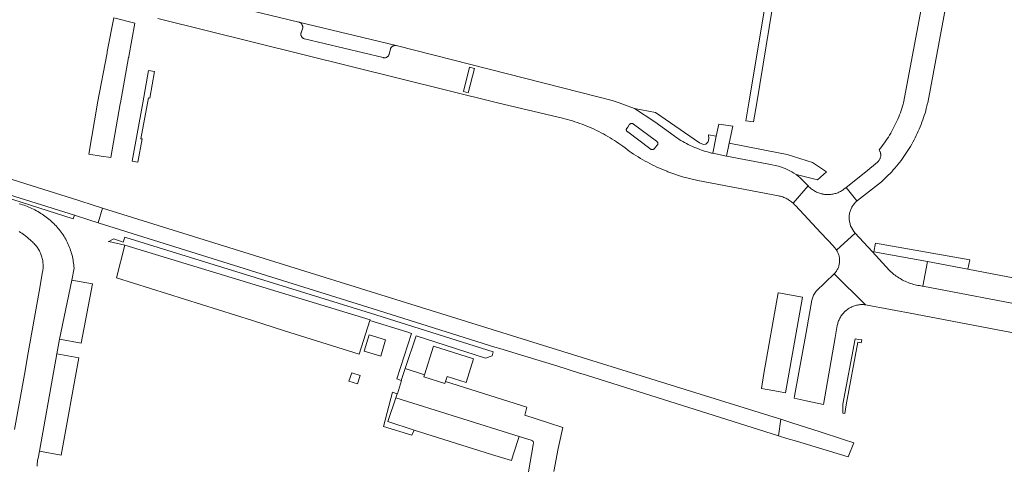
# Model space of a CAD drawing. Extents: x 152825 to 164088, y 457113 to 463005.
# Tile 117 of 256: x 157347 to 157546, y 459927 to 460017. Entities that reach past the tile are written whole.
import ezdxf

# ---------------------------------------------------------------- set-up
doc = ezdxf.new("R2010")
doc.units = 0
doc.header["$LTSCALE"] = 0.5
for name, color, linetype, lineweight in [('B-PV-VH-GESLOTENVERHARDING_ASFALT-GV', 251, 'CONTINUOUS', 18), ('B-PV-VH-GESLOTENVERHARDING_KUNSTSTOF-GV', 251, 'CONTINUOUS', 18), ('B-PV-VH-HALFVERHARDING_GRAVEL-GV', 251, 'CONTINUOUS', 18), ('B-PV-VH-ONVERHARD-GV', 251, 'CONTINUOUS', 18), ('B-PV-VH-ONVERHARD_ZAND-GV', 251, 'CONTINUOUS', 18), ('B-PV-VH-OPENVERHARDING_BETONSTRAATSTEEN-GV', 251, 'CONTINUOUS', 18), ('B-PV-VH-OPENVERHARDING_STRAATBAKSTEEN-GV', 251, 'CONTINUOUS', 18)]:
    doc.layers.add(name, color=color, linetype=linetype, lineweight=lineweight)

msp = doc.modelspace()

# ---------------------------------------------------------------- linework, layer by layer
at = {"layer": 'B-PV-VH-GESLOTENVERHARDING_ASFALT-GV', "flags": 128}
msp.add_lwpolyline([(157294.973, 459996.977), (157357.829, 459977.29), (157360.733, 459976.381), (157362.613, 459975.792), (157363.521, 459978.752), (157361.641, 459979.339), (157358.748, 459980.241), (157295.974, 460000)], dxfattribs=at)
for points in [[(157363.521, 459978.752), (157362.613, 459975.792), (157364.12, 459975.32), (157365.673, 459974.819), (157368.4, 459973.94), (157418.108, 459958.389), (157442.68, 459950.702), (157443.691, 459950.386), (157448.73, 459948.86), (157455.192, 459946.876), (157455.203, 459946.872), (157459.979, 459945.36), (157460.063, 459945.335), (157461.19, 459944.998), (157490.84, 459935.64), (157500, 459932.769), (157500.413, 459936.112), (157500, 459936.246), (157456.42, 459949.77)], [(157368.005, 459971.281), (157366.309, 459964.652), (157393.757, 459956.026), (157400.265, 459953.98), (157415.298, 459949.256), (157417.466, 459956.056), (157417.507, 459956.184)], [(157500, 459932.769), (157501.673, 459932.263), (157503.629, 459931.674), (157514.054, 459928.521), (157515.163, 459931.371), (157513.076, 459932.042), (157508.167, 459933.621), (157504.535, 459934.789), (157502.245, 459935.525), (157500.413, 459936.112)]]:
    msp.add_lwpolyline(points, close=True, dxfattribs=at)
at = {"layer": 'B-PV-VH-GESLOTENVERHARDING_KUNSTSTOF-GV', "flags": 128}
for points in [[(157416.353, 459949.891), (157419.658, 459948.885), (157420.62, 459952.148), (157417.317, 459953.161)], [(157428.506, 459945.121), (157428.362, 459944.666), (157432.633, 459943.359), (157432.756, 459943.726), (157433.111, 459944.782), (157436.885, 459943.574), (157438.412, 459948.305), (157430.342, 459950.9)]]:
    msp.add_lwpolyline(points, close=True, dxfattribs=at)
at = {"layer": 'B-PV-VH-HALFVERHARDING_GRAVEL-GV', "flags": 128}
msp.add_lwpolyline([(157497.434, 460032.933), (157466.511, 460038.731), (157466.657, 460038.164), (157466.937, 460037.649), (157467.539, 460037.062), (157468.308, 460036.722), (157474.415, 460035.603), (157481.278, 460034.345), (157487.696, 460033.171), (157497.325, 460031.41), (157499.19, 460031.068), (157494.001, 460000), (157493.394, 459996.363), (157494.922, 459996.112), (157495.567, 460000), (157500, 460026.722), (157501.042, 460032.321), (157500, 460032.451), (157499.773, 460032.494)], close=True, dxfattribs=at)
at = {"layer": 'B-PV-VH-ONVERHARD-GV', "flags": 128}
msp.add_lwpolyline([(157369.459, 459988.236), (157370.64, 459988.009), (157371.519, 459992.693), (157371.241, 459992.744), (157372.759, 460000.998), (157373.068, 460000.944), (157373.998, 460006.313), (157372.811, 460006.53), (157371.62, 460000)], close=True, dxfattribs=at)
at = {"layer": 'B-PV-VH-ONVERHARD_ZAND-GV', "flags": 128}
for points in [[(157422.816, 460011.528), (157403.139, 460016.291), (157403.174, 460016.28), (157403.261, 460016.247), (157403.345, 460016.206), (157403.426, 460016.158), (157403.502, 460016.103), (157403.573, 460016.042), (157403.639, 460015.976), (157403.698, 460015.904), (157403.752, 460015.827), (157403.799, 460015.745), (157403.838, 460015.661), (157403.87, 460015.573), (157403.895, 460015.482), (157403.911, 460015.39), (157403.92, 460015.297), (157403.921, 460015.203), (157403.914, 460015.11), (157403.574, 460014.094), (157403.558, 460014.005), (157403.549, 460013.915), (157403.549, 460013.824), (157403.556, 460013.734), (157403.571, 460013.645), (157403.595, 460013.558), (157403.625, 460013.472), (157403.663, 460013.39), (157403.709, 460013.312), (157403.761, 460013.238), (157403.819, 460013.169), (157403.883, 460013.105), (157403.953, 460013.047), (157404.028, 460012.996), (157404.106, 460012.951), (157404.189, 460012.914), (157404.274, 460012.883), (157404.307, 460012.874), (157420.136, 460009.095), (157420.223, 460009.074), (157420.311, 460009.062), (157420.4, 460009.057), (157420.49, 460009.06), (157420.578, 460009.071), (157420.665, 460009.09), (157420.751, 460009.117), (157420.833, 460009.151), (157420.912, 460009.193), (157420.987, 460009.241), (157421.057, 460009.296), (157421.122, 460009.357), (157421.182, 460009.424), (157421.235, 460009.495), (157421.282, 460009.571), (157421.321, 460009.651), (157421.354, 460009.734), (157421.37, 460009.787), (157421.613, 460010.786), (157421.624, 460010.827), (157421.653, 460010.912), (157421.689, 460010.994), (157421.732, 460011.073), (157421.782, 460011.147), (157421.839, 460011.217), (157421.901, 460011.281), (157421.969, 460011.339), (157422.042, 460011.391), (157422.12, 460011.437), (157422.201, 460011.475), (157422.285, 460011.506), (157422.371, 460011.53), (157422.46, 460011.545), (157422.549, 460011.553), (157422.639, 460011.553), (157422.728, 460011.544)], [(157475.144, 459998.037), (157470.936, 459998.809), (157474.981, 459996.166), (157478.882, 459993.313), (157479.226, 459993.073), (157479.575, 459992.84), (157479.927, 459992.613), (157480.285, 459992.393), (157480.646, 459992.18), (157481.011, 459991.974), (157481.38, 459991.775), (157481.753, 459991.583), (157482.13, 459991.398), (157482.51, 459991.22), (157482.893, 459991.049), (157483.28, 459990.887), (157483.669, 459990.731), (157484.062, 459990.582), (157484.457, 459990.442), (157484.854, 459990.309), (157485.255, 459990.183), (157485.657, 459990.065), (157486.062, 459989.955), (157486.469, 459989.853), (157486.7, 459989.798), (157487.406, 459993.27), (157485.825, 459993.543), (157485.929, 459992.761), (157485.754, 459992.081), (157485.282, 459991.61), (157484.822, 459991.564), (157483.999, 459991.933)], [(157357.829, 459977.29), (157294.973, 459996.977), (157294.911, 459996.649), (157357.594, 459976.54)], [(157470.417, 459995.8), (157470.348, 459995.808), (157470.278, 459995.808), (157470.209, 459995.801), (157470.141, 459995.785), (157470.075, 459995.762), (157470.012, 459995.731), (157469.954, 459995.694), (157469.924, 459995.671), (157469.534, 459995.085), (157469.396, 459994.878), (157469.354, 459994.834), (157469.318, 459994.785), (157469.289, 459994.732), (157469.267, 459994.676), (157469.252, 459994.617), (157469.246, 459994.556), (157469.247, 459994.495), (157469.257, 459994.435), (157469.274, 459994.377), (157469.299, 459994.322), (157469.331, 459994.27), (157469.369, 459994.223), (157469.413, 459994.181), (157469.462, 459994.146), (157469.516, 459994.117), (157469.537, 459994.108), (157474.003, 459990.736), (157474.059, 459990.688), (157474.12, 459990.646), (157474.184, 459990.611), (157474.253, 459990.584), (157474.323, 459990.564), (157474.396, 459990.552), (157474.47, 459990.547), (157474.543, 459990.551), (157474.616, 459990.563), (157474.687, 459990.582), (157474.755, 459990.609), (157474.82, 459990.643), (157474.867, 459990.674), (157475.207, 459991.098), (157475.424, 459991.369), (157475.473, 459991.407), (157475.516, 459991.451), (157475.554, 459991.5), (157475.584, 459991.553), (157475.608, 459991.61), (157475.624, 459991.67), (157475.632, 459991.731), (157475.632, 459991.793), (157475.624, 459991.854), (157475.609, 459991.914), (157475.585, 459991.971), (157475.555, 459992.025), (157475.518, 459992.074), (157475.475, 459992.118), (157475.426, 459992.156), (157475.373, 459992.188), (157475.316, 459992.212), (157470.725, 459995.646), (157470.671, 459995.69), (157470.613, 459995.729), (157470.551, 459995.76), (157470.485, 459995.784)], [(157500, 459989.873), (157490.046, 459991.866), (157489.5, 459989.2), (157494.103, 459988.341), (157498.056, 459987.631), (157500, 459987.199), (157501.353, 459986.729), (157502.634, 459986.086), (157503.078, 459985.811), (157503.509, 459985.515), (157507.848, 459984.446), (157509.67, 459986.031), (157506.84, 459987.928), (157501.737, 459989.525)], [(157368.029, 459972.859), (157367.693, 459971.859), (157365.799, 459972.512), (157364.631, 459971.931), (157364.749, 459971.977), (157368.005, 459971.281), (157417.507, 459956.184), (157417.466, 459956.056), (157424.906, 459953.756), (157425.906, 459953.436), (157422.903, 459944.251), (157423.763, 459943.941), (157424.574, 459946.342), (157426.801, 459952.933), (157426.802, 459952.927), (157440.812, 459948.469), (157442.183, 459948.946), (157442.398, 459949.705), (157417.586, 459957.526), (157368.234, 459972.805)], [(157519.59, 459971.69), (157519.226, 459969.92), (157530.076, 459967.961), (157538.228, 459966.409), (157538.622, 459968.326)], [(157516.791, 459952.128), (157516.117, 459952.243), (157515.429, 459952.371), (157512.967, 459939.167), (157512.934, 459937.88), (157512.982, 459937.385), (157513.334, 459937.317), (157513.655, 459939.039), (157516.011, 459951.678), (157516.694, 459951.561)], [(157414.977, 459943.238), (157415.512, 459944.963), (157413.81, 459945.494), (157413.261, 459943.798)], [(157421.117, 459935.637), (157422.741, 459940.47), (157423.009, 459941.266), (157422.073, 459941.623), (157420.202, 459934.691), (157425.968, 459932.945), (157426.422, 459933.948)]]:
    msp.add_lwpolyline(points, close=True, dxfattribs=at)
at = {"layer": 'B-PV-VH-OPENVERHARDING_BETONSTRAATSTEEN-GV', "flags": 128}
for points in [[(157438.569, 460006.93), (157437.596, 460007.173), (157436.37, 460002.261), (157437.344, 460002.018)], [(157552.596, 459963.673), (157538.228, 459966.409), (157530.076, 459967.961), (157529.116, 459962.992), (157551.639, 459958.683)], [(157361.46, 459963.43), (157357.3, 459964.22), (157354.83, 459952.31), (157359.21, 459951.47)], [(157500, 459961.641), (157499.89, 459961.66), (157497.039, 459945.324), (157496.52, 459942.35), (157500, 459941.702), (157501.36, 459941.45), (157504.818, 459960.78)], [(157358.7, 459948.51), (157354.28, 459949.34), (157350.77, 459929.69), (157355.13, 459928.87)], [(157442.012, 459928.985), (157446.071, 459927.768), (157446.439, 459928.956), (157447.598, 459932.628), (157422.741, 459940.47), (157421.117, 459935.637), (157426.422, 459933.948)]]:
    msp.add_lwpolyline(points, close=True, dxfattribs=at)
for points in [[(157350.33, 459926.664), (157350.321, 459926.869), (157350.32, 459927.074), (157350.327, 459927.278), (157350.342, 459927.483), (157350.364, 459927.687), (157350.395, 459927.889), (157350.434, 459928.09), (157350.48, 459928.29), (157350.77, 459929.69), (157354.28, 459949.34), (157354.83, 459952.31), (157357.3, 459964.22), (157357.743, 459966.623), (157357.721, 459966.952), (157357.69, 459967.281), (157357.652, 459967.609), (157357.606, 459967.936), (157357.552, 459968.261), (157357.49, 459968.585), (157357.42, 459968.908), (157357.343, 459969.229), (157357.258, 459969.548), (157357.165, 459969.864), (157357.064, 459970.179), (157356.956, 459970.49), (157356.84, 459970.8), (157356.717, 459971.106), (157356.586, 459971.409), (157356.448, 459971.709), (157356.303, 459972.005), (157356.222, 459972.163), (157356.064, 459972.456), (157355.899, 459972.744), (157355.727, 459973.029), (157355.548, 459973.309), (157355.362, 459973.585), (157355.17, 459973.857), (157354.972, 459974.124), (157354.767, 459974.386), (157354.556, 459974.642), (157354.338, 459974.894), (157354.115, 459975.141), (157353.886, 459975.382), (157353.651, 459975.617), (157353.411, 459975.847), (157353.165, 459976.071), (157352.913, 459976.289), (157352.657, 459976.501), (157352.396, 459976.706), (157352.129, 459976.905), (157351.87, 459977.09), (157351.597, 459977.293), (157351.32, 459977.489), (157351.038, 459977.678), (157350.751, 459977.861), (157350.46, 459978.037), (157350.166, 459978.206), (157349.867, 459978.368), (157349.565, 459978.523), (157349.258, 459978.671), (157348.949, 459978.812), (157348.637, 459978.945), (157348.321, 459979.071), (157348.003, 459979.189), (157347.681, 459979.3), (157347.358, 459979.404), (157347.032, 459979.499), (157346.703, 459979.587)], [(157346.686, 459974.002), (157346.953, 459973.838), (157347.215, 459973.667), (157347.473, 459973.49), (157347.727, 459973.306), (157347.975, 459973.116), (157348.507, 459972.673), (157349.014, 459972.201), (157349.192, 459972.054), (157349.364, 459971.902), (157349.531, 459971.743), (157349.693, 459971.579), (157349.848, 459971.41), (157349.998, 459971.235), (157350.141, 459971.055), (157350.278, 459970.87), (157350.409, 459970.68), (157350.532, 459970.486), (157350.65, 459970.288), (157350.76, 459970.086), (157350.863, 459969.881), (157350.958, 459969.671), (157351.047, 459969.459), (157351.128, 459969.244), (157351.201, 459969.025), (157351.267, 459968.805), (157351.325, 459968.582), (157351.376, 459968.358), (157351.418, 459968.132), (157351.453, 459967.904), (157351.479, 459967.676), (157351.498, 459967.446), (157351.509, 459967.216), (157351.512, 459966.986), (157351.507, 459966.756), (157351.493, 459966.527), (157351.472, 459966.297), (157351.443, 459966.069), (157351.406, 459965.842), (157350.711, 459961.923), (157348.379, 459948.784), (157347.85, 459945.92), (157346.78, 459939.97), (157345.72, 459934.07)], [(157454.613, 459925.572), (157455.479, 459930.236), (157456.456, 459934.469), (157453.573, 459935.4), (157448.775, 459936.95), (157449.176, 459938.545), (157432.756, 459943.726), (157432.633, 459943.359), (157428.362, 459944.666), (157428.506, 459945.121), (157424.574, 459946.342), (157423.763, 459943.941), (157423.838, 459943.914), (157423.031, 459941.257), (157423.009, 459941.266), (157422.741, 459940.47), (157447.598, 459932.628), (157450.044, 459931.921), (157450.306, 459931.783), (157450.449, 459931.625), (157450.504, 459931.385), (157450.475, 459930.928), (157449.502, 459925.53)]]:
    msp.add_lwpolyline(points, dxfattribs=at)
at = {"layer": 'B-PV-VH-OPENVERHARDING_STRAATBAKSTEEN-GV', "flags": 128}
for points in [[(157542.504, 460091.665), (157525.233, 460000.001), (157525.152, 459999.718), (157525.02, 459999.28), (157524.881, 459998.845), (157524.733, 459998.412), (157524.579, 459997.981), (157524.416, 459997.554), (157524.247, 459997.129), (157524.07, 459996.708), (157523.885, 459996.289), (157523.694, 459995.874), (157523.495, 459995.463), (157523.289, 459995.055), (157523.075, 459994.65), (157522.855, 459994.249), (157522.628, 459993.853), (157522.394, 459993.46), (157522.153, 459993.072), (157521.905, 459992.687), (157521.651, 459992.307), (157521.39, 459991.932), (157521.122, 459991.561), (157520.848, 459991.195), (157520.568, 459990.834), (157520.281, 459990.478), (157520.337, 459990.393), (157520.398, 459990.288), (157520.452, 459990.18), (157520.498, 459990.067), (157520.537, 459989.953), (157520.568, 459989.835), (157520.592, 459989.716), (157520.608, 459989.596), (157520.615, 459989.475), (157520.615, 459989.353), (157520.606, 459989.232), (157520.59, 459989.112), (157520.566, 459988.993), (157520.534, 459988.876), (157520.495, 459988.761), (157520.448, 459988.649), (157520.393, 459988.541), (157520.332, 459988.436), (157520.264, 459988.336), (157520.189, 459988.24), (157520.109, 459988.149), (157520.022, 459988.064), (157519.93, 459987.985), (157517.579, 459986.086), (157513.634, 459982.9), (157515.816, 459980.17), (157515.906, 459980.245), (157520.742, 459984.04), (157521.808, 459985.038), (157522.824, 459986.086), (157523.154, 459986.449), (157523.478, 459986.818), (157523.795, 459987.191), (157524.107, 459987.57), (157524.412, 459987.954), (157524.712, 459988.343), (157525.004, 459988.736), (157525.291, 459989.135), (157525.57, 459989.538), (157525.843, 459989.945), (157526.11, 459990.357), (157526.369, 459990.773), (157526.622, 459991.194), (157526.868, 459991.618), (157527.107, 459992.046), (157527.339, 459992.479), (157527.564, 459992.915), (157527.782, 459993.354), (157527.993, 459993.797), (157528.196, 459994.244), (157528.392, 459994.693), (157528.581, 459995.146), (157528.762, 459995.602), (157528.936, 459996.06), (157529.102, 459996.522), (157529.261, 459996.986), (157529.412, 459997.453), (157529.556, 459997.922), (157529.691, 459998.393), (157529.819, 459998.867), (157529.94, 459999.342), (157530.053, 459999.82), (157530.093, 460000), (157546.617, 460088.633)], [(157374.641, 460016.972), (157443.257, 460000), (157455.49, 459997.068), (157455.843, 459996.991), (157456.352, 459996.873), (157456.858, 459996.748), (157457.363, 459996.615), (157457.865, 459996.474), (157458.365, 459996.325), (157458.863, 459996.169), (157459.358, 459996.005), (157459.851, 459995.834), (157460.341, 459995.655), (157460.828, 459995.468), (157461.312, 459995.274), (157461.793, 459995.073), (157462.271, 459994.864), (157462.746, 459994.648), (157463.218, 459994.425), (157463.686, 459994.194), (157464.15, 459993.957), (157464.611, 459993.712), (157465.068, 459993.46), (157465.521, 459993.202), (157465.97, 459992.936), (157466.415, 459992.664), (157466.856, 459992.384), (157467.292, 459992.098), (157467.724, 459991.806), (157468.151, 459991.506), (157468.574, 459991.201), (157468.992, 459990.888), (157469.405, 459990.57), (157469.813, 459990.245), (157470.259, 459989.938), (157470.709, 459989.637), (157471.164, 459989.343), (157471.623, 459989.056), (157472.086, 459988.776), (157472.553, 459988.503), (157473.025, 459988.236), (157473.5, 459987.977), (157473.979, 459987.724), (157474.461, 459987.479), (157474.947, 459987.241), (157475.437, 459987.01), (157475.93, 459986.786), (157476.426, 459986.57), (157476.926, 459986.361), (157477.428, 459986.159), (157477.616, 459986.086), (157480.626, 459985.071), (157483.712, 459984.32), (157500, 459981.215), (157500.177, 459981.176), (157500.393, 459981.12), (157500.607, 459981.057), (157500.819, 459980.986), (157501.028, 459980.908), (157501.235, 459980.822), (157501.438, 459980.729), (157501.638, 459980.628), (157501.834, 459980.521), (157502.026, 459980.406), (157502.213, 459980.285), (157502.397, 459980.157), (157502.575, 459980.023), (157502.749, 459979.882), (157502.911, 459979.741), (157505.988, 459983.202), (157504.304, 459984.886), (157503.914, 459985.21), (157503.509, 459985.515), (157503.078, 459985.811), (157502.634, 459986.086), (157501.353, 459986.729), (157500, 459987.199), (157498.056, 459987.631), (157494.103, 459988.341), (157489.5, 459989.2), (157486.7, 459989.798), (157486.469, 459989.853), (157486.062, 459989.955), (157485.657, 459990.065), (157485.255, 459990.183), (157484.854, 459990.309), (157484.457, 459990.442), (157484.062, 459990.582), (157483.669, 459990.731), (157483.28, 459990.887), (157482.893, 459991.049), (157482.51, 459991.22), (157482.13, 459991.398), (157481.753, 459991.583), (157481.38, 459991.775), (157481.011, 459991.974), (157480.646, 459992.18), (157480.285, 459992.393), (157479.927, 459992.613), (157479.575, 459992.84), (157479.226, 459993.073), (157478.882, 459993.313), (157474.981, 459996.166), (157470.936, 459998.809), (157467.822, 460000), (157466.411, 460000.459), (157463.783, 460001.126), (157422.816, 460011.528), (157422.728, 460011.544), (157422.639, 460011.553), (157422.549, 460011.553), (157422.46, 460011.545), (157422.371, 460011.53), (157422.285, 460011.506), (157422.201, 460011.475), (157422.12, 460011.437), (157422.042, 460011.391), (157421.969, 460011.339), (157421.901, 460011.281), (157421.839, 460011.217), (157421.782, 460011.147), (157421.732, 460011.073), (157421.689, 460010.994), (157421.653, 460010.912), (157421.624, 460010.827), (157421.613, 460010.786), (157421.37, 460009.787), (157421.354, 460009.734), (157421.321, 460009.651), (157421.282, 460009.571), (157421.235, 460009.495), (157421.182, 460009.424), (157421.122, 460009.357), (157421.057, 460009.296), (157420.987, 460009.241), (157420.912, 460009.193), (157420.833, 460009.151), (157420.751, 460009.117), (157420.665, 460009.09), (157420.578, 460009.071), (157420.49, 460009.06), (157420.4, 460009.057), (157420.311, 460009.062), (157420.223, 460009.074), (157420.136, 460009.095), (157404.307, 460012.874), (157404.274, 460012.883), (157404.189, 460012.914), (157404.106, 460012.951), (157404.028, 460012.996), (157403.953, 460013.047), (157403.883, 460013.105), (157403.819, 460013.169), (157403.761, 460013.238), (157403.709, 460013.312), (157403.663, 460013.39), (157403.625, 460013.472), (157403.595, 460013.558), (157403.571, 460013.645), (157403.556, 460013.734), (157403.549, 460013.824), (157403.549, 460013.915), (157403.558, 460014.005), (157403.574, 460014.094), (157403.914, 460015.11), (157403.921, 460015.203), (157403.92, 460015.297), (157403.911, 460015.39), (157403.895, 460015.482), (157403.87, 460015.573), (157403.838, 460015.661), (157403.799, 460015.745), (157403.752, 460015.827), (157403.698, 460015.904), (157403.639, 460015.976), (157403.573, 460016.042), (157403.502, 460016.103), (157403.426, 460016.158), (157403.345, 460016.206), (157403.261, 460016.247), (157403.174, 460016.28), (157403.139, 460016.291), (157378.866, 460022.191)], [(157551.639, 459958.683), (157529.116, 459962.992), (157529.013, 459963.003), (157528.716, 459963.04), (157528.421, 459963.085), (157528.126, 459963.138), (157527.834, 459963.199), (157527.543, 459963.267), (157527.254, 459963.343), (157526.967, 459963.427), (157526.682, 459963.519), (157526.4, 459963.618), (157526.121, 459963.725), (157525.845, 459963.839), (157525.572, 459963.961), (157525.302, 459964.089), (157525.036, 459964.225), (157524.773, 459964.369), (157524.514, 459964.519), (157524.26, 459964.675), (157524.01, 459964.839), (157523.764, 459965.009), (157523.523, 459965.186), (157523.287, 459965.369), (157523.055, 459965.559), (157522.829, 459965.754), (157522.608, 459965.956), (157522.393, 459966.163), (157518.858, 459969.986), (157515.427, 459973.698), (157511.687, 459970.277), (157511.716, 459970.231), (157511.806, 459970.078), (157511.888, 459969.921), (157511.964, 459969.76), (157512.032, 459969.595), (157512.093, 459969.428), (157512.147, 459969.259), (157512.192, 459969.087), (157512.23, 459968.913), (157512.26, 459968.738), (157512.282, 459968.561), (157512.296, 459968.384), (157512.303, 459968.206), (157512.301, 459968.028), (157512.291, 459967.851), (157512.273, 459967.674), (157512.247, 459967.498), (157512.214, 459967.323), (157512.172, 459967.15), (157512.123, 459966.979), (157512.066, 459966.81), (157512.002, 459966.645), (157511.93, 459966.482), (157511.851, 459966.323), (157511.765, 459966.167), (157511.672, 459966.015), (157511.572, 459965.868), (157511.466, 459965.725), (157511.354, 459965.587), (157511.235, 459965.455), (157511.216, 459965.438), (157517.558, 459959.227), (157517.571, 459959.225), (157527.642, 459957.336), (157549.818, 459953.073)]]:
    msp.add_lwpolyline(points, dxfattribs=at)
for points in [[(157370.004, 460016.058), (157365.775, 460017.116), (157364.46, 460010.309), (157364.459, 460010.259), (157364.45, 460010.185), (157364.434, 460010.113), (157364.41, 460010.043), (157364.409, 460010.04), (157362.493, 460000), (157362.482, 459999.94), (157360.749, 459989.638), (157363.234, 459989.238), (157365.159, 459988.928), (157367.095, 459999.802), (157367.131, 460000), (157368.777, 460009.148), (157368.782, 460009.221), (157368.794, 460009.291), (157368.815, 460009.36)], [(157436.37, 460002.261), (157437.596, 460007.173), (157438.569, 460006.93), (157437.344, 460002.018)], [(157470.278, 459995.808), (157470.348, 459995.808), (157470.417, 459995.8), (157470.485, 459995.784), (157470.551, 459995.76), (157470.613, 459995.729), (157470.671, 459995.69), (157470.725, 459995.646), (157475.316, 459992.212), (157475.373, 459992.188), (157475.426, 459992.156), (157475.475, 459992.118), (157475.518, 459992.074), (157475.555, 459992.025), (157475.585, 459991.971), (157475.609, 459991.914), (157475.624, 459991.854), (157475.632, 459991.793), (157475.632, 459991.731), (157475.624, 459991.67), (157475.608, 459991.61), (157475.584, 459991.553), (157475.554, 459991.5), (157475.516, 459991.451), (157475.473, 459991.407), (157475.424, 459991.369), (157475.207, 459991.098), (157474.867, 459990.674), (157474.82, 459990.643), (157474.755, 459990.609), (157474.687, 459990.582), (157474.616, 459990.563), (157474.543, 459990.551), (157474.47, 459990.547), (157474.396, 459990.552), (157474.323, 459990.564), (157474.253, 459990.584), (157474.184, 459990.611), (157474.12, 459990.646), (157474.059, 459990.688), (157474.003, 459990.736), (157469.537, 459994.108), (157469.516, 459994.117), (157469.462, 459994.146), (157469.413, 459994.181), (157469.369, 459994.223), (157469.331, 459994.27), (157469.299, 459994.322), (157469.274, 459994.377), (157469.257, 459994.435), (157469.247, 459994.495), (157469.246, 459994.556), (157469.252, 459994.617), (157469.267, 459994.676), (157469.289, 459994.732), (157469.318, 459994.785), (157469.354, 459994.834), (157469.396, 459994.878), (157469.534, 459995.085), (157469.924, 459995.671), (157469.954, 459995.694), (157470.012, 459995.731), (157470.075, 459995.762), (157470.141, 459995.785), (157470.209, 459995.801)], [(157490.738, 459995.25), (157487.899, 459995.698), (157487.406, 459993.27), (157486.7, 459989.798), (157489.5, 459989.2), (157490.046, 459991.866)], [(157506.132, 459983.052), (157505.988, 459983.202), (157502.911, 459979.741), (157502.917, 459979.735), (157503.081, 459979.582), (157503.238, 459979.424), (157503.385, 459979.265), (157503.39, 459979.26), (157508.509, 459973.776), (157511.121, 459970.978), (157511.169, 459970.93), (157511.29, 459970.801), (157511.406, 459970.666), (157511.516, 459970.526), (157511.619, 459970.381), (157511.687, 459970.277), (157515.427, 459973.698), (157515.151, 459973.997), (157514.519, 459975.136), (157514.236, 459976.407), (157514.227, 459976.579), (157514.225, 459976.769), (157514.23, 459976.959), (157514.244, 459977.148), (157514.265, 459977.337), (157514.295, 459977.525), (157514.332, 459977.711), (157514.377, 459977.896), (157514.43, 459978.078), (157514.491, 459978.258), (157514.559, 459978.435), (157514.634, 459978.61), (157514.717, 459978.781), (157514.807, 459978.948), (157514.904, 459979.112), (157515.007, 459979.271), (157515.117, 459979.426), (157515.234, 459979.576), (157515.357, 459979.721), (157515.486, 459979.86), (157515.62, 459979.994), (157515.761, 459980.123), (157515.816, 459980.17), (157513.634, 459982.9), (157513.177, 459982.531), (157513.035, 459982.429), (157512.862, 459982.314), (157512.685, 459982.206), (157512.504, 459982.105), (157512.319, 459982.011), (157512.13, 459981.924), (157511.939, 459981.844), (157511.744, 459981.772), (157511.547, 459981.707), (157511.348, 459981.65), (157511.146, 459981.601), (157510.943, 459981.559), (157510.738, 459981.525), (157510.532, 459981.5), (157510.325, 459981.482), (157510.118, 459981.472), (157509.91, 459981.47), (157509.703, 459981.477), (157509.496, 459981.491), (157509.289, 459981.513), (157509.084, 459981.543), (157508.88, 459981.581), (157508.838, 459981.59), (157508.635, 459981.636), (157508.435, 459981.691), (157508.236, 459981.753), (157508.04, 459981.823), (157507.847, 459981.9), (157507.657, 459981.984), (157507.471, 459982.076), (157507.288, 459982.175), (157507.109, 459982.281), (157506.934, 459982.393), (157506.764, 459982.512), (157506.598, 459982.638), (157506.438, 459982.77), (157506.282, 459982.908)], [(157513.499, 459957.991), (157513.55, 459958.034), (157513.71, 459958.163), (157513.875, 459958.285), (157514.044, 459958.401), (157514.218, 459958.51), (157514.396, 459958.613), (157514.578, 459958.708), (157514.764, 459958.796), (157514.953, 459958.877), (157515.144, 459958.951), (157515.339, 459959.016), (157515.536, 459959.075), (157515.735, 459959.125), (157515.936, 459959.168), (157516.138, 459959.203), (157516.341, 459959.23), (157516.546, 459959.249), (157516.751, 459959.26), (157516.956, 459959.264), (157517.162, 459959.259), (157517.367, 459959.246), (157517.558, 459959.227), (157511.216, 459965.438), (157507.6, 459961.97), (157507.014, 459961.147), (157506.698, 459960.187), (157505.55, 459953.66), (157503.23, 459940.769), (157503.156, 459940.356), (157505.557, 459939.835), (157509.088, 459939.069), (157511.44, 459952.6), (157511.844, 459955.063), (157511.875, 459955.216), (157511.923, 459955.415), (157511.978, 459955.611), (157512.041, 459955.805), (157512.112, 459955.997), (157512.19, 459956.186), (157512.276, 459956.371), (157512.368, 459956.553), (157512.468, 459956.732), (157512.574, 459956.906), (157512.688, 459957.076), (157512.808, 459957.241), (157512.934, 459957.402), (157513.067, 459957.557), (157513.205, 459957.707), (157513.349, 459957.852)]]:
    msp.add_lwpolyline(points, close=True, dxfattribs=at)

doc.saveas('drawing.dxf')
